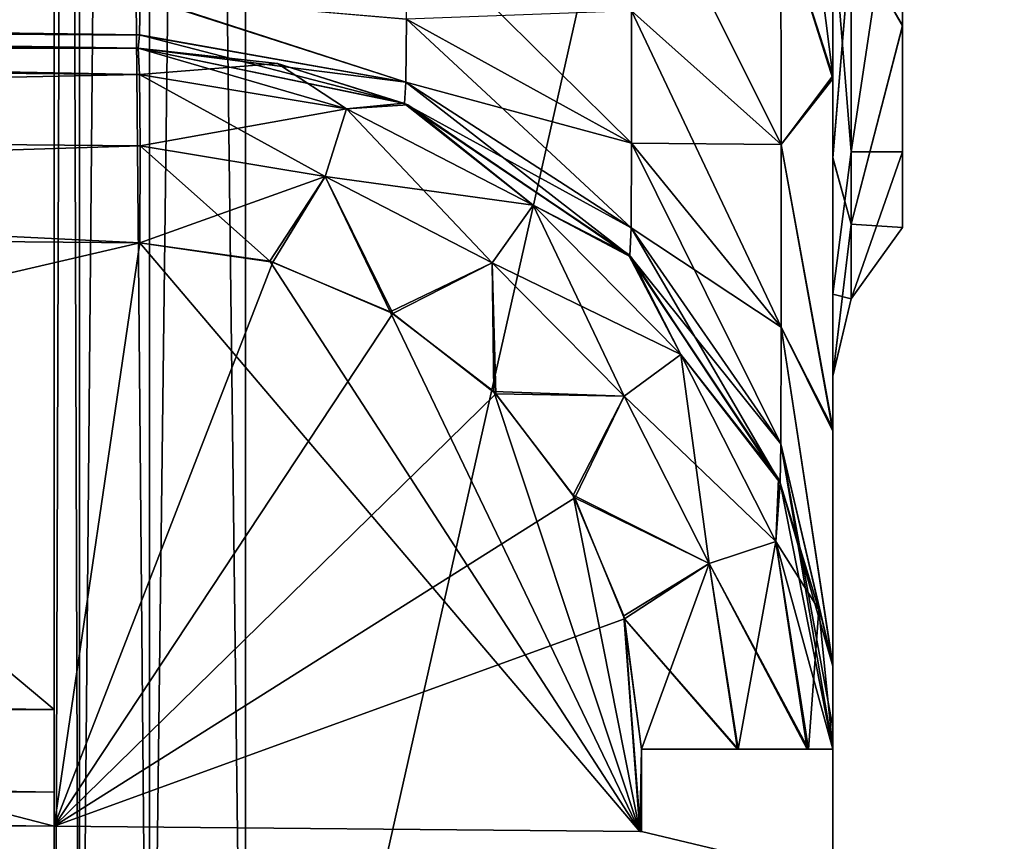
# Model space of a CAD drawing. Header units: millimetres. Extents: x -55 to 105, y -19 to 12.
# Tile 18 of 33: x 99.91 to 102.44, y -12.35 to -10.24. Entities that reach past the tile are written whole.
import ezdxf

# ---------------------------------------------------------------- set-up
doc = ezdxf.new("R2010")
doc.units = ezdxf.units.MM
doc.header["$LTSCALE"] = 26.699852
for name, color, linetype in [('131', 7, 'CONTINUOUS'), ('134', 7, 'CONTINUOUS'), ('137', 7, 'CONTINUOUS'), ('142', 7, 'CONTINUOUS'), ('143', 7, 'CONTINUOUS'), ('144', 7, 'CONTINUOUS'), ('150', 7, 'CONTINUOUS'), ('151', 7, 'CONTINUOUS'), ('155', 7, 'CONTINUOUS'), ('159', 7, 'CONTINUOUS'), ('160', 7, 'CONTINUOUS'), ('161', 7, 'CONTINUOUS'), ('169', 7, 'CONTINUOUS'), ('192', 7, 'CONTINUOUS'), ('193', 7, 'CONTINUOUS'), ('195', 7, 'CONTINUOUS'), ('196', 7, 'CONTINUOUS'), ('198', 7, 'CONTINUOUS'), ('199', 7, 'CONTINUOUS'), ('65', 7, 'CONTINUOUS'), ('68', 7, 'CONTINUOUS'), ('69', 7, 'CONTINUOUS'), ('70', 7, 'CONTINUOUS'), ('73', 7, 'CONTINUOUS'), ('77', 7, 'CONTINUOUS'), ('81', 7, 'CONTINUOUS'), ('84', 7, 'CONTINUOUS')]:
    doc.layers.add(name, color=color, linetype=linetype)

msp = doc.modelspace()

# ---------------------------------------------------------------- linework, layer by layer
at = {"layer": '131', "color": 250, "linetype": 'Continuous', "true_color": 0x2f3335}
for points in [[(100, -12.0142, 13), (81.0782, -11.8491, 12.8349), (81.0771, -12.0612, 12.747), (100, -12.0142, 13)], [(100, -12.2263, 12.9121), (100, -12.0142, 13), (81.0771, -12.0612, 12.747), (100, -12.2263, 12.9121)], [(81.0782, -12.149, 12.5349), (100, -12.2263, 12.9121), (81.0771, -12.0612, 12.747), (81.0782, -12.149, 12.5349)], [(81.0782, -12.149, 12.5349), (100, -12.3142, 12.7), (100, -12.2263, 12.9121), (81.0782, -12.149, 12.5349)]]:
    msp.add_3dface(points, dxfattribs=at)
at = {"layer": '134', "color": 250, "linetype": 'Continuous', "true_color": 0x2f3335}
for points in [[(63.9987, -11.7, -12.6858), (100, -12.2263, -12.9121), (63.9988, -11.9121, -12.598), (63.9987, -11.7, -12.6858)], [(100, -12.0142, -13), (100, -12.2263, -12.9121), (63.9987, -11.7, -12.6858), (100, -12.0142, -13)], [(100, -12.2263, -12.9121), (100, -12.3142, -12.7), (63.9988, -11.9121, -12.598), (100, -12.2263, -12.9121)], [(100, -12.3142, -12.7), (64, -12, -12.3858), (63.9988, -11.9121, -12.598), (100, -12.3142, -12.7)]]:
    msp.add_3dface(points, dxfattribs=at)
at = {"layer": '137', "color": 250, "linetype": 'Continuous', "true_color": 0x2f3335}
for points in [[(100.2193, -10.2812, 10.2635), (81.0925, -10.0154, 10.3345), (100.2215, -10.1808, 10.504), (100.2193, -10.2812, 10.2635)], [(100.2157, -10.316, 10.0018), (81.0925, -10.0154, 10.3345), (100.2193, -10.2812, 10.2635), (100.2157, -10.316, 10.0018)], [(100.2157, -10.316, 10.0018), (81.0957, -10.1491, 9.835), (81.0925, -10.0154, 10.3345), (100.2157, -10.316, 10.0018)]]:
    msp.add_3dface(points, dxfattribs=at)
at = {"layer": '142', "color": 250, "linetype": 'Continuous', "true_color": 0x2f3335}
for points in [[(100.2215, -10.1825, -10.5011), (71.1571, -10.0129, -10.059), (100.2192, -10.282, -10.2604), (100.2215, -10.1825, -10.5011)], [(71.1571, -10.0129, -10.059), (71.1576, -10.0358, -9.9774), (100.2192, -10.282, -10.2604), (71.1571, -10.0129, -10.059)], [(71.1576, -10.0358, -9.9774), (71.1594, -10.0624, -9.7483), (100.2192, -10.282, -10.2604), (71.1576, -10.0358, -9.9774)], [(71.1594, -10.0624, -9.7483), (100.2157, -10.316, -10.0018), (100.2192, -10.282, -10.2604), (71.1594, -10.0624, -9.7483)]]:
    msp.add_3dface(points, dxfattribs=at)
at = {"layer": '143', "color": 250, "linetype": 'Continuous', "true_color": 0x2f3335}
for points in [[(100.8997, -10.4575, -10.0018), (100.2157, -10.316, -10.0018), (100.8983, -10.4569, -5.7042), (100.8997, -10.4575, -10.0018)], [(100.2157, -10.316, 5.6955), (100.2157, -10.316, 10.0018), (100.8997, -10.4575, 10.0018), (100.2157, -10.316, 5.6955)], [(100.2157, -10.316, 5.6955), (100.8997, -10.4575, 10.0018), (100.5742, -10.3552, 5.7001), (100.2157, -10.316, 5.6955)], [(100.2157, -10.316, -10.0018), (100.2157, -10.316, -5.6955), (100.8983, -10.4569, -5.7042), (100.2157, -10.316, -10.0018)], [(100.5742, -10.3552, 5.7001), (100.8997, -10.4575, 10.0018), (100.9085, -10.4612, 5.7043), (100.5742, -10.3552, 5.7001)], [(101.4744, -10.8448, -5.7115), (100.8997, -10.4575, -10.0018), (100.8983, -10.4569, -5.7042), (101.4744, -10.8448, -5.7115)], [(101.4788, -10.8492, -10.0018), (100.8997, -10.4575, -10.0018), (101.4744, -10.8448, -5.7115), (101.4788, -10.8492, -10.0018)], [(100.8997, -10.4575, 10.0018), (101.4788, -10.8492, 10.0018), (100.9085, -10.4612, 5.7043), (100.8997, -10.4575, 10.0018)], [(100.9085, -10.4612, 5.7043), (101.4788, -10.8492, 10.0018), (101.4823, -10.8526, 5.7116), (100.9085, -10.4612, 5.7043)], [(101.8608, -11.4218, -5.7164), (101.4788, -10.8492, -10.0018), (101.4744, -10.8448, -5.7115), (101.8608, -11.4218, -5.7164)], [(101.865, -11.432, -10.0018), (101.4788, -10.8492, -10.0018), (101.8608, -11.4218, -5.7164), (101.865, -11.432, -10.0018)], [(101.4788, -10.8492, 10.0018), (101.865, -11.432, 10.0018), (101.4823, -10.8526, 5.7116), (101.4788, -10.8492, 10.0018)], [(101.4823, -10.8526, 5.7116), (101.865, -11.432, 10.0018), (101.8651, -11.4321, 5.7165), (101.4823, -10.8526, 5.7116)], [(101.9639, -11.7571, -5.7177), (101.865, -11.432, -10.0018), (101.8608, -11.4218, -5.7164), (101.9639, -11.7571, -5.7177)], [(102, -12.1159, -5.7182), (102, -12.1159, -10.0018), (101.865, -11.432, -10.0018), (102, -12.1159, -5.7182)], [(102, -12.1159, -5.7182), (101.865, -11.432, -10.0018), (101.9639, -11.7571, -5.7177), (102, -12.1159, -5.7182)], [(101.865, -11.432, 10.0018), (102, -12.1159, 10.0018), (101.8651, -11.4321, 5.7165), (101.865, -11.432, 10.0018)], [(102, -12.1159, 10.0018), (102, -12.1159, 5.7182), (101.8651, -11.4321, 5.7165), (102, -12.1159, 10.0018)]]:
    msp.add_3dface(points, dxfattribs=at)
at = {"layer": '144', "color": 250, "linetype": 'Continuous', "true_color": 0x2f3335}
for points in [[(102, -9.316, 12.8017), (102, -10.3863, 12.5891), (101.865, -9.316, 12.1178), (102, -9.316, 12.8017)], [(102, -10.3863, 12.5891), (101.8666, -9.9711, 12.0179), (101.865, -9.316, 12.1178), (102, -10.3863, 12.5891)], [(101.8674, -10.5632, 11.7184), (101.4817, -9.7907, 11.4627), (101.8666, -9.9711, 12.0179), (101.8674, -10.5632, 11.7184)], [(101.4832, -10.2198, 11.2458), (101.4817, -9.7907, 11.4627), (101.8674, -10.5632, 11.7184), (101.4832, -10.2198, 11.2458)], [(102, -10.3863, 12.5891), (101.8674, -10.5632, 11.7184), (101.8666, -9.9711, 12.0179), (102, -10.3863, 12.5891)], [(100.9054, -10.2414, 10.6742), (100.9054, -9.9884, 10.9273), (101.4832, -10.56, 10.9056), (100.9054, -10.2414, 10.6742)], [(101.4832, -10.56, 10.9056), (100.9054, -9.9884, 10.9273), (101.4832, -10.2198, 11.2458), (101.4832, -10.56, 10.9056)], [(100.2193, -10.2812, 10.2635), (100.2215, -10.1808, 10.504), (100.9035, -10.4031, 10.3551), (100.2193, -10.2812, 10.2635)], [(100.9035, -10.4031, 10.3551), (100.2215, -10.1808, 10.504), (100.9054, -10.2414, 10.6742), (100.9035, -10.4031, 10.3551)], [(101.8674, -11.0326, 11.249), (101.4832, -10.2198, 11.2458), (101.8674, -10.5632, 11.7184), (101.8674, -11.0326, 11.249)], [(101.4832, -10.56, 10.9056), (101.4832, -10.2198, 11.2458), (101.8674, -11.0326, 11.249), (101.4832, -10.56, 10.9056)], [(100.9035, -10.4031, 10.3551), (100.9054, -10.2414, 10.6742), (101.4817, -10.7769, 10.4765), (100.9035, -10.4031, 10.3551)], [(101.4817, -10.7769, 10.4765), (100.9054, -10.2414, 10.6742), (101.4832, -10.56, 10.9056), (101.4817, -10.7769, 10.4765)], [(100.2157, -10.316, 10.0018), (100.2193, -10.2812, 10.2635), (100.8997, -10.4575, 10.0018), (100.2157, -10.316, 10.0018)], [(100.8997, -10.4575, 10.0018), (100.2193, -10.2812, 10.2635), (100.9035, -10.4031, 10.3551), (100.8997, -10.4575, 10.0018)], [(102, -10.3863, 12.5891), (102, -11.2926, 11.9849), (101.8674, -10.5632, 11.7184), (102, -10.3863, 12.5891)], [(101.4788, -10.8492, 10.0018), (100.8997, -10.4575, 10.0018), (100.9035, -10.4031, 10.3551), (101.4788, -10.8492, 10.0018)], [(101.4788, -10.8492, 10.0018), (100.9035, -10.4031, 10.3551), (101.4817, -10.7769, 10.4765), (101.4788, -10.8492, 10.0018)], [(101.4817, -10.7769, 10.4765), (101.4832, -10.56, 10.9056), (101.8666, -11.332, 10.6569), (101.4817, -10.7769, 10.4765)], [(101.8666, -11.332, 10.6569), (101.4832, -10.56, 10.9056), (101.8674, -11.0326, 11.249), (101.8666, -11.332, 10.6569)], [(102, -11.2926, 11.9849), (101.8674, -11.0326, 11.249), (101.8674, -10.5632, 11.7184), (102, -11.2926, 11.9849)], [(101.865, -11.432, 10.0018), (101.4788, -10.8492, 10.0018), (101.4817, -10.7769, 10.4765), (101.865, -11.432, 10.0018)], [(101.865, -11.432, 10.0018), (101.4817, -10.7769, 10.4765), (101.8666, -11.332, 10.6569), (101.865, -11.432, 10.0018)], [(102, -11.8998, 11.0804), (101.8666, -11.332, 10.6569), (101.8674, -11.0326, 11.249), (102, -11.8998, 11.0804)], [(102, -11.2926, 11.9849), (102, -11.8998, 11.0804), (101.8674, -11.0326, 11.249), (102, -11.2926, 11.9849)], [(102, -12.1159, 10.0018), (101.865, -11.432, 10.0018), (101.8666, -11.332, 10.6569), (102, -12.1159, 10.0018)], [(102, -11.8998, 11.0804), (102, -12.0606, 10.5554), (101.8666, -11.332, 10.6569), (102, -11.8998, 11.0804)], [(102, -12.0606, 10.5554), (102, -12.1159, 10.0018), (101.8666, -11.332, 10.6569), (102, -12.0606, 10.5554)]]:
    msp.add_3dface(points, dxfattribs=at)
at = {"layer": '150', "color": 250, "linetype": 'Continuous', "true_color": 0x2f3335}
for points in [[(102, -10.3945, -12.5857), (102, -9.8696, -12.7465), (101.8666, -9.9711, -12.0179), (102, -10.3945, -12.5857)], [(101.8666, -9.9711, -12.0179), (101.4832, -10.2198, -11.2458), (101.8674, -10.5632, -11.7184), (101.8666, -9.9711, -12.0179)], [(102, -10.3945, -12.5857), (101.8666, -9.9711, -12.0179), (101.8674, -10.5632, -11.7184), (102, -10.3945, -12.5857)], [(100.2215, -10.1825, -10.5011), (100.2192, -10.282, -10.2604), (100.9035, -10.4031, -10.3551), (100.2215, -10.1825, -10.5011)], [(100.9054, -10.2414, -10.6742), (100.2215, -10.1825, -10.5011), (100.9035, -10.4031, -10.3551), (100.9054, -10.2414, -10.6742)], [(101.4832, -10.2198, -11.2458), (100.9054, -10.2414, -10.6742), (101.4832, -10.56, -10.9056), (101.4832, -10.2198, -11.2458)], [(101.4832, -10.2198, -11.2458), (101.4832, -10.56, -10.9056), (101.8674, -10.5632, -11.7184), (101.4832, -10.2198, -11.2458)], [(100.9054, -10.2414, -10.6742), (100.9035, -10.4031, -10.3551), (101.4832, -10.56, -10.9056), (100.9054, -10.2414, -10.6742)], [(100.2192, -10.282, -10.2604), (100.2157, -10.316, -10.0018), (100.9035, -10.4031, -10.3551), (100.2192, -10.282, -10.2604)], [(100.2157, -10.316, -10.0018), (100.8997, -10.4575, -10.0018), (100.9035, -10.4031, -10.3551), (100.2157, -10.316, -10.0018)], [(100.9035, -10.4031, -10.3551), (100.8997, -10.4575, -10.0018), (101.4817, -10.7769, -10.4765), (100.9035, -10.4031, -10.3551)], [(101.4832, -10.56, -10.9056), (100.9035, -10.4031, -10.3551), (101.4817, -10.7769, -10.4765), (101.4832, -10.56, -10.9056)], [(102, -11.299, -11.9785), (102, -10.3945, -12.5857), (101.8674, -10.5632, -11.7184), (102, -11.299, -11.9785)], [(100.8997, -10.4575, -10.0018), (101.4788, -10.8492, -10.0018), (101.4817, -10.7769, -10.4765), (100.8997, -10.4575, -10.0018)], [(101.4832, -10.56, -10.9056), (101.4817, -10.7769, -10.4765), (101.8674, -11.0326, -11.249), (101.4832, -10.56, -10.9056)], [(101.8674, -10.5632, -11.7184), (101.4832, -10.56, -10.9056), (101.8674, -11.0326, -11.249), (101.8674, -10.5632, -11.7184)], [(102, -11.299, -11.9785), (101.8674, -10.5632, -11.7184), (101.8674, -11.0326, -11.249), (102, -11.299, -11.9785)], [(101.4817, -10.7769, -10.4765), (101.4788, -10.8492, -10.0018), (101.8666, -11.332, -10.6569), (101.4817, -10.7769, -10.4765)], [(101.8674, -11.0326, -11.249), (101.4817, -10.7769, -10.4765), (101.8666, -11.332, -10.6569), (101.8674, -11.0326, -11.249)], [(101.4788, -10.8492, -10.0018), (101.865, -11.432, -10.0018), (101.8666, -11.332, -10.6569), (101.4788, -10.8492, -10.0018)], [(102, -11.9033, -11.0722), (101.8674, -11.0326, -11.249), (101.8666, -11.332, -10.6569), (102, -11.9033, -11.0722)], [(102, -11.9033, -11.0722), (102, -11.299, -11.9785), (101.8674, -11.0326, -11.249), (102, -11.9033, -11.0722)], [(101.865, -11.432, -10.0018), (102, -11.9033, -11.0722), (101.8666, -11.332, -10.6569), (101.865, -11.432, -10.0018)], [(102, -12.1159, -10.0018), (102, -11.9033, -11.0722), (101.865, -11.432, -10.0018), (102, -12.1159, -10.0018)]]:
    msp.add_3dface(points, dxfattribs=at)
at = {"layer": '151', "color": 250, "linetype": 'Continuous', "true_color": 0x2f3335}
for points in [[(100.0654, 6, 29.6686), (100, 6, 29.4214), (100.0654, -14, 29.6686), (100.0654, 6, 29.6686)], [(100, 6, 29.4214), (100, -14, 29.4214), (100.0654, -14, 29.6686), (100, 6, 29.4214)], [(100.245, -14, 29.8515), (100.0654, 6, 29.6686), (100.0654, -14, 29.6686), (100.245, -14, 29.8515)], [(100.245, 6, 29.8515), (100.0654, 6, 29.6686), (100.245, -14, 29.8515), (100.245, 6, 29.8515)], [(100.4913, -14, 29.9213), (100.245, 6, 29.8515), (100.245, -14, 29.8515), (100.4913, -14, 29.9213)], [(100.4913, -14, 29.9213), (100.4913, 6, 29.9213), (100.245, 6, 29.8515), (100.4913, -14, 29.9213)]]:
    msp.add_3dface(points, dxfattribs=at)
at = {"layer": '155', "color": 250, "linetype": 'Continuous', "true_color": 0x2f3335}
for points in [[(100.0654, -14, -29.6686), (100, -14, -29.4214), (100.0654, 6, -29.6686), (100.0654, -14, -29.6686)], [(100, -14, -29.4214), (100, 6, -29.4214), (100.0654, 6, -29.6686), (100, -14, -29.4214)], [(100.245, 6, -29.8515), (100.0654, -14, -29.6686), (100.0654, 6, -29.6686), (100.245, 6, -29.8515)], [(100.245, -14, -29.8515), (100.0654, -14, -29.6686), (100.245, 6, -29.8515), (100.245, -14, -29.8515)], [(100.4913, 6, -29.9213), (100.4913, -14, -29.9213), (100.245, -14, -29.8515), (100.4913, 6, -29.9213)], [(100.4913, 6, -29.9213), (100.245, -14, -29.8515), (100.245, 6, -29.8515), (100.4913, 6, -29.9213)]]:
    msp.add_3dface(points, dxfattribs=at)
at = {"layer": '159', "color": 250, "linetype": 'Continuous', "true_color": 0x2f3335}
for points in [[(100, -12.3142, 5.192), (101.5044, -12.3273, 5.2183), (101.5044, -12.3273, -5.2183), (100, -12.3142, 5.192)], [(100, -12.3142, -5.192), (100, -12.3142, 5.192), (101.5044, -12.3273, -5.2183), (100, -12.3142, -5.192)]]:
    msp.add_3dface(points, dxfattribs=at)
at = {"layer": '160', "color": 250, "linetype": 'Continuous', "true_color": 0x2f3335}
for points in [[(101.5044, -12.3273, -5.2183), (101.5044, -12.3273, 5.2183), (101.5065, -12.3273, 5.2183), (101.5044, -12.3273, -5.2183)], [(101.5044, -12.3273, -5.2183), (101.5065, -12.3273, 5.2183), (101.5065, -12.3273, -5.2183), (101.5044, -12.3273, -5.2183)], [(101.5065, -12.3273, 5.2183), (101.5087, -12.3274, 5.2183), (101.5065, -12.3273, -5.2183), (101.5065, -12.3273, 5.2183)], [(101.5065, -12.3273, -5.2183), (101.5087, -12.3274, 5.2183), (101.5087, -12.3274, -5.2183), (101.5065, -12.3273, -5.2183)], [(101.5087, -12.3274, 5.2183), (101.7204, -12.3785, 5.2695), (101.5087, -12.3274, -5.2183), (101.5087, -12.3274, 5.2183)], [(101.5087, -12.3274, -5.2183), (101.7204, -12.3785, 5.2695), (101.7204, -12.3785, -5.2695), (101.5087, -12.3274, -5.2183)]]:
    msp.add_3dface(points, dxfattribs=at)
at = {"layer": '161', "color": 250, "linetype": 'Continuous', "true_color": 0x2f3335}
for points in [[(102.1786, -9.1091, 19.2997), (102.1786, -10.2591, 20.7251), (102.0468, -10.0299, 20.0329), (102.1786, -9.1091, 19.2997)], [(102, -10.5983, 20.5473), (102, -9.3546, 19.0057), (102.0468, -10.0299, 20.0329), (102, -10.5983, 20.5473)], [(102, -9.9997, 26.1568), (102.0468, -10.5821, 24.8008), (102.0468, -9.6805, 26.2004), (102, -9.9997, 26.1568)], [(102.0468, -10.5821, 24.8008), (102.1786, -9.7055, 25.9114), (102.0468, -9.6805, 26.2004), (102.0468, -10.5821, 24.8008)], [(102.1786, -10.5819, 24.3032), (102.1786, -9.7055, 25.9114), (102.0468, -10.5821, 24.8008), (102.1786, -10.5819, 24.3032)], [(102, -9.9997, 26.1568), (102, -10.9475, 24.4173), (102.0468, -10.5821, 24.8008), (102, -9.9997, 26.1568)], [(102, -10.5983, 20.5473), (102.0468, -10.0299, 20.0329), (102.0468, -10.7676, 21.5254), (102, -10.5983, 20.5473)], [(102.0468, -10.0299, 20.0329), (102.1786, -10.2591, 20.7251), (102.0468, -10.7676, 21.5254), (102.0468, -10.0299, 20.0329)], [(102.1786, -10.2591, 20.7251), (102.1786, -10.7762, 22.4821), (102.0468, -10.7676, 21.5254), (102.1786, -10.2591, 20.7251)], [(102, -10.9475, 24.4173), (102.0468, -10.9591, 23.1792), (102.0468, -10.5821, 24.8008), (102, -10.9475, 24.4173)], [(102.0468, -10.9591, 23.1792), (102.1786, -10.5819, 24.3032), (102.0468, -10.5821, 24.8008), (102.0468, -10.9591, 23.1792)], [(102.1786, -10.7762, 22.4821), (102.1786, -10.5819, 24.3032), (102.0468, -10.9591, 23.1792), (102.1786, -10.7762, 22.4821)], [(102, -11.1577, 22.4477), (102, -10.5983, 20.5473), (102.0468, -10.7676, 21.5254), (102, -11.1577, 22.4477)], [(102, -11.1577, 22.4477), (102.0468, -10.7676, 21.5254), (102.0468, -10.9591, 23.1792), (102, -11.1577, 22.4477)], [(102.0468, -10.7676, 21.5254), (102.1786, -10.7762, 22.4821), (102.0468, -10.9591, 23.1792), (102.0468, -10.7676, 21.5254)], [(102, -10.9475, 24.4173), (102, -11.1577, 22.4477), (102.0468, -10.9591, 23.1792), (102, -10.9475, 24.4173)]]:
    msp.add_3dface(points, dxfattribs=at)
at = {"layer": '169', "color": 250, "linetype": 'Continuous', "true_color": 0x2f3335}
for points in [[(102.1786, -9.1058, -19.297), (102.0468, -10.0299, -20.0329), (102.1786, -10.2576, -20.7223), (102.1786, -9.1058, -19.297)], [(102, -9.351, -19.0027), (102, -10.5967, -20.5443), (102.0468, -10.0299, -20.0329), (102, -9.351, -19.0027)], [(102.0468, -10.5821, -24.8008), (102, -9.9996, -26.1568), (102.0468, -9.6805, -26.2004), (102.0468, -10.5821, -24.8008)], [(102.0468, -10.5821, -24.8008), (102.0468, -9.6805, -26.2004), (102.1786, -9.7055, -25.9115), (102.0468, -10.5821, -24.8008)], [(102.1786, -10.5821, -24.3023), (102.0468, -10.5821, -24.8008), (102.1786, -9.7055, -25.9115), (102.1786, -10.5821, -24.3023)], [(102, -10.9478, -24.4163), (102, -9.9996, -26.1568), (102.0468, -10.5821, -24.8008), (102, -10.9478, -24.4163)], [(102.0468, -10.0299, -20.0329), (102, -10.5967, -20.5443), (102.0468, -10.7676, -21.5254), (102.0468, -10.0299, -20.0329)], [(102.0468, -10.0299, -20.0329), (102.0468, -10.7676, -21.5254), (102.1786, -10.2576, -20.7223), (102.0468, -10.0299, -20.0329)], [(102.1786, -10.2576, -20.7223), (102.0468, -10.7676, -21.5254), (102.1786, -10.776, -22.48), (102.1786, -10.2576, -20.7223)], [(102.0468, -10.9591, -23.1792), (102, -10.9478, -24.4163), (102.0468, -10.5821, -24.8008), (102.0468, -10.9591, -23.1792)], [(102.0468, -10.9591, -23.1792), (102.0468, -10.5821, -24.8008), (102.1786, -10.5821, -24.3023), (102.0468, -10.9591, -23.1792)], [(102.1786, -10.776, -22.48), (102.0468, -10.9591, -23.1792), (102.1786, -10.5821, -24.3023), (102.1786, -10.776, -22.48)], [(102, -10.5967, -20.5443), (102, -11.1575, -22.4454), (102.0468, -10.7676, -21.5254), (102, -10.5967, -20.5443)], [(102.0468, -10.7676, -21.5254), (102, -11.1575, -22.4454), (102.0468, -10.9591, -23.1792), (102.0468, -10.7676, -21.5254)], [(102.0468, -10.7676, -21.5254), (102.0468, -10.9591, -23.1792), (102.1786, -10.776, -22.48), (102.0468, -10.7676, -21.5254)], [(102, -11.1575, -22.4454), (102, -10.9478, -24.4163), (102.0468, -10.9591, -23.1792), (102, -11.1575, -22.4454)]]:
    msp.add_3dface(points, dxfattribs=at)
at = {"layer": '192', "color": 250, "linetype": 'Continuous', "true_color": 0x2f3335}
for points in [[(93.9995, -12.2618, -5.0873), (100, -12.3142, -5.192), (94.0126, -10.7619, -5.0873), (93.9995, -12.2618, -5.0873)], [(94.0126, -10.7619, -5.0873), (100, -12.3142, -5.192), (100.2201, -10.816, -5.1956), (94.0126, -10.7619, -5.0873)], [(100, -12.3142, -5.192), (101.5044, -12.3273, -5.2183), (100.2201, -10.816, -5.1956), (100, -12.3142, -5.192)], [(100.2201, -10.816, -5.1956), (101.5044, -12.3273, -5.2183), (100.5542, -10.8627, -5.2015), (100.2201, -10.816, -5.1956)], [(100.5542, -10.8627, -5.2015), (101.5044, -12.3273, -5.2183), (100.8635, -10.9929, -5.2069), (100.5542, -10.8627, -5.2015)], [(100.8635, -10.9929, -5.2069), (101.5044, -12.3273, -5.2183), (101.1291, -11.1979, -5.2115), (100.8635, -10.9929, -5.2069)], [(101.1291, -11.1979, -5.2115), (101.5044, -12.3273, -5.2183), (101.3335, -11.4641, -5.2152), (101.1291, -11.1979, -5.2115)], [(101.3335, -11.4641, -5.2152), (101.5044, -12.3273, -5.2183), (101.4629, -11.7737, -5.2175), (101.3335, -11.4641, -5.2152)], [(101.5044, -12.3273, -5.2183), (101.5065, -12.3273, -5.2183), (101.4629, -11.7737, -5.2175), (101.5044, -12.3273, -5.2183)], [(101.4629, -11.7737, -5.2175), (101.5065, -12.3273, -5.2183), (101.5087, -12.116, -5.2183), (101.4629, -11.7737, -5.2175)], [(101.5065, -12.3273, -5.2183), (101.5087, -12.3274, -5.2183), (101.5087, -12.116, -5.2183), (101.5065, -12.3273, -5.2183)]]:
    msp.add_3dface(points, dxfattribs=at)
at = {"layer": '193', "color": 250, "linetype": 'Continuous', "true_color": 0x2f3335}
for points in [[(100.2201, -10.816, 5.1956), (93.9995, -12.2618, 5.0873), (94.0126, -10.7619, 5.0873), (100.2201, -10.816, 5.1956)], [(100, -12.3142, 5.192), (93.9995, -12.2618, 5.0873), (100.2201, -10.816, 5.1956), (100, -12.3142, 5.192)], [(100.5619, -10.8649, 5.2016), (100, -12.3142, 5.192), (100.2201, -10.816, 5.1956), (100.5619, -10.8649, 5.2016)], [(100.8704, -10.997, 5.207), (100, -12.3142, 5.192), (100.5619, -10.8649, 5.2016), (100.8704, -10.997, 5.207)], [(101.1348, -11.2036, 5.2116), (100, -12.3142, 5.192), (100.8704, -10.997, 5.207), (101.1348, -11.2036, 5.2116)], [(101.3375, -11.471, 5.2152), (100, -12.3142, 5.192), (101.1348, -11.2036, 5.2116), (101.3375, -11.471, 5.2152)], [(101.4649, -11.7814, 5.2175), (100, -12.3142, 5.192), (101.3375, -11.471, 5.2152), (101.4649, -11.7814, 5.2175)], [(101.5044, -12.3273, 5.2183), (100, -12.3142, 5.192), (101.4649, -11.7814, 5.2175), (101.5044, -12.3273, 5.2183)], [(101.5087, -12.116, 5.2183), (101.5044, -12.3273, 5.2183), (101.4649, -11.7814, 5.2175), (101.5087, -12.116, 5.2183)], [(101.5065, -12.3273, 5.2183), (101.5044, -12.3273, 5.2183), (101.5087, -12.116, 5.2183), (101.5065, -12.3273, 5.2183)], [(101.5087, -12.3274, 5.2183), (101.5065, -12.3273, 5.2183), (101.5087, -12.116, 5.2183), (101.5087, -12.3274, 5.2183)]]:
    msp.add_3dface(points, dxfattribs=at)
at = {"layer": '195', "color": 250, "linetype": 'Continuous', "true_color": 0x2f3335}
for points in [[(100.8983, -10.4569, -5.7042), (100.2157, -10.316, -5.6955), (100.7513, -10.4715, -5.4549), (100.8983, -10.4569, -5.7042)], [(100.7513, -10.4715, -5.4549), (100.2157, -10.316, -5.6955), (100.2195, -10.383, -5.4456), (100.7513, -10.4715, -5.4549)], [(100.6967, -10.6454, -5.2708), (100.2195, -10.383, -5.4456), (100.2211, -10.5663, -5.2625), (100.6967, -10.6454, -5.2708)], [(100.7513, -10.4715, -5.4549), (100.2195, -10.383, -5.4456), (100.6967, -10.6454, -5.2708), (100.7513, -10.4715, -5.4549)], [(101.2302, -10.7192, -5.4633), (100.8983, -10.4569, -5.7042), (100.7513, -10.4715, -5.4549), (101.2302, -10.7192, -5.4633)], [(101.4744, -10.8448, -5.7115), (100.8983, -10.4569, -5.7042), (101.2302, -10.7192, -5.4633), (101.4744, -10.8448, -5.7115)], [(101.125, -10.8669, -5.2783), (100.7513, -10.4715, -5.4549), (100.6967, -10.6454, -5.2708), (101.125, -10.8669, -5.2783)], [(101.2302, -10.7192, -5.4633), (100.7513, -10.4715, -5.4549), (101.125, -10.8669, -5.2783), (101.2302, -10.7192, -5.4633)], [(100.2201, -10.816, -5.1956), (100.5542, -10.8627, -5.2015), (100.2211, -10.5663, -5.2625), (100.2201, -10.816, -5.1956)], [(100.5542, -10.8627, -5.2015), (100.6967, -10.6454, -5.2708), (100.2211, -10.5663, -5.2625), (100.5542, -10.8627, -5.2015)], [(100.5542, -10.8627, -5.2015), (100.8635, -10.9929, -5.2069), (100.6967, -10.6454, -5.2708), (100.5542, -10.8627, -5.2015)], [(100.8635, -10.9929, -5.2069), (101.125, -10.8669, -5.2783), (100.6967, -10.6454, -5.2708), (100.8635, -10.9929, -5.2069)], [(101.4645, -11.2094, -5.2843), (101.2302, -10.7192, -5.4633), (101.125, -10.8669, -5.2783), (101.4645, -11.2094, -5.2843)], [(101.6098, -11.1021, -5.47), (101.2302, -10.7192, -5.4633), (101.4645, -11.2094, -5.2843), (101.6098, -11.1021, -5.47)], [(101.6098, -11.1021, -5.47), (101.4744, -10.8448, -5.7115), (101.2302, -10.7192, -5.4633), (101.6098, -11.1021, -5.47)], [(101.8608, -11.4218, -5.7164), (101.4744, -10.8448, -5.7115), (101.6098, -11.1021, -5.47), (101.8608, -11.4218, -5.7164)], [(100.8635, -10.9929, -5.2069), (101.1291, -11.1979, -5.2115), (101.125, -10.8669, -5.2783), (100.8635, -10.9929, -5.2069)], [(101.1291, -11.1979, -5.2115), (101.4645, -11.2094, -5.2843), (101.125, -10.8669, -5.2783), (101.1291, -11.1979, -5.2115)], [(101.6823, -11.6396, -5.2881), (101.6098, -11.1021, -5.47), (101.4645, -11.2094, -5.2843), (101.6823, -11.6396, -5.2881)], [(101.8534, -11.5832, -5.4743), (101.6098, -11.1021, -5.47), (101.6823, -11.6396, -5.2881), (101.8534, -11.5832, -5.4743)], [(101.8534, -11.5832, -5.4743), (101.8608, -11.4218, -5.7164), (101.6098, -11.1021, -5.47), (101.8534, -11.5832, -5.4743)], [(101.1291, -11.1979, -5.2115), (101.3335, -11.4641, -5.2152), (101.4645, -11.2094, -5.2843), (101.1291, -11.1979, -5.2115)], [(101.3335, -11.4641, -5.2152), (101.6823, -11.6396, -5.2881), (101.4645, -11.2094, -5.2843), (101.3335, -11.4641, -5.2152)], [(101.9639, -11.7571, -5.7177), (101.8608, -11.4218, -5.7164), (101.8534, -11.5832, -5.4743), (101.9639, -11.7571, -5.7177)], [(101.3335, -11.4641, -5.2152), (101.4629, -11.7737, -5.2175), (101.6823, -11.6396, -5.2881), (101.3335, -11.4641, -5.2152)], [(101.7573, -12.116, -5.2895), (101.8534, -11.5832, -5.4743), (101.6823, -11.6396, -5.2881), (101.7573, -12.116, -5.2895)], [(101.9345, -12.1159, -5.4708), (101.8534, -11.5832, -5.4743), (101.7573, -12.116, -5.2895), (101.9345, -12.1159, -5.4708)], [(101.9373, -12.1159, -5.4758), (101.8534, -11.5832, -5.4743), (101.9345, -12.1159, -5.4708), (101.9373, -12.1159, -5.4758)], [(101.9373, -12.1159, -5.4758), (101.9639, -11.7571, -5.7177), (101.8534, -11.5832, -5.4743), (101.9373, -12.1159, -5.4758)], [(101.4629, -11.7737, -5.2175), (101.5087, -12.116, -5.2183), (101.6823, -11.6396, -5.2881), (101.4629, -11.7737, -5.2175)], [(101.6823, -11.6396, -5.2881), (101.5087, -12.116, -5.2183), (101.755, -12.116, -5.2882), (101.6823, -11.6396, -5.2881)], [(101.7573, -12.116, -5.2895), (101.6823, -11.6396, -5.2881), (101.755, -12.116, -5.2882), (101.7573, -12.116, -5.2895)], [(102, -12.1159, -5.7182), (101.9639, -11.7571, -5.7177), (101.9373, -12.1159, -5.4758), (102, -12.1159, -5.7182)]]:
    msp.add_3dface(points, dxfattribs=at)
at = {"layer": '196', "color": 250, "linetype": 'Continuous', "true_color": 0x2f3335}
for points in [[(100.2157, -10.316, -5.6955), (94.0082, -10.2618, -5.5872), (94.012, -10.3287, -5.3375), (100.2157, -10.316, -5.6955)], [(100.2195, -10.383, -5.4456), (100.2157, -10.316, -5.6955), (94.012, -10.3287, -5.3375), (100.2195, -10.383, -5.4456)], [(94.0136, -10.5119, -5.1542), (100.2195, -10.383, -5.4456), (94.012, -10.3287, -5.3375), (94.0136, -10.5119, -5.1542)], [(100.2211, -10.5663, -5.2625), (100.2195, -10.383, -5.4456), (94.0136, -10.5119, -5.1542), (100.2211, -10.5663, -5.2625)], [(94.0126, -10.7619, -5.0873), (100.2211, -10.5663, -5.2625), (94.0136, -10.5119, -5.1542), (94.0126, -10.7619, -5.0873)], [(94.0126, -10.7619, -5.0873), (100.2201, -10.816, -5.1956), (100.2211, -10.5663, -5.2625), (94.0126, -10.7619, -5.0873)]]:
    msp.add_3dface(points, dxfattribs=at)
at = {"layer": '198', "color": 250, "linetype": 'Continuous', "true_color": 0x2f3335}
for points in [[(94.0082, -10.2618, 5.5872), (100.2157, -10.316, 5.6955), (100.2195, -10.383, 5.4456), (94.0082, -10.2618, 5.5872)], [(94.012, -10.3287, 5.3375), (94.0082, -10.2618, 5.5872), (100.2195, -10.383, 5.4456), (94.012, -10.3287, 5.3375)], [(94.0136, -10.5119, 5.1542), (94.012, -10.3287, 5.3375), (100.2195, -10.383, 5.4456), (94.0136, -10.5119, 5.1542)], [(100.2211, -10.5663, 5.2625), (94.0136, -10.5119, 5.1542), (100.2195, -10.383, 5.4456), (100.2211, -10.5663, 5.2625)], [(100.2201, -10.816, 5.1956), (94.0126, -10.7619, 5.0873), (94.0136, -10.5119, 5.1542), (100.2201, -10.816, 5.1956)], [(100.2201, -10.816, 5.1956), (94.0136, -10.5119, 5.1542), (100.2211, -10.5663, 5.2625), (100.2201, -10.816, 5.1956)]]:
    msp.add_3dface(points, dxfattribs=at)
at = {"layer": '199', "color": 250, "linetype": 'Continuous', "true_color": 0x2f3335}
for points in [[(100.2157, -10.316, 5.6955), (100.5742, -10.3552, 5.7001), (100.2195, -10.383, 5.4456), (100.2157, -10.316, 5.6955)], [(100.2195, -10.383, 5.4456), (100.5742, -10.3552, 5.7001), (100.7513, -10.4715, 5.4549), (100.2195, -10.383, 5.4456)], [(100.5742, -10.3552, 5.7001), (100.9085, -10.4612, 5.7043), (100.7513, -10.4715, 5.4549), (100.5742, -10.3552, 5.7001)], [(100.2211, -10.5663, 5.2625), (100.2195, -10.383, 5.4456), (100.7513, -10.4715, 5.4549), (100.2211, -10.5663, 5.2625)], [(100.7513, -10.4715, 5.4549), (100.9085, -10.4612, 5.7043), (101.2302, -10.7192, 5.4633), (100.7513, -10.4715, 5.4549)], [(100.9085, -10.4612, 5.7043), (101.4823, -10.8526, 5.7116), (101.2302, -10.7192, 5.4633), (100.9085, -10.4612, 5.7043)], [(100.2211, -10.5663, 5.2625), (100.7513, -10.4715, 5.4549), (100.6967, -10.6454, 5.2708), (100.2211, -10.5663, 5.2625)], [(100.7513, -10.4715, 5.4549), (101.2302, -10.7192, 5.4633), (100.6967, -10.6454, 5.2708), (100.7513, -10.4715, 5.4549)], [(100.2201, -10.816, 5.1956), (100.2211, -10.5663, 5.2625), (100.6967, -10.6454, 5.2708), (100.2201, -10.816, 5.1956)], [(100.5619, -10.8649, 5.2016), (100.2201, -10.816, 5.1956), (100.6967, -10.6454, 5.2708), (100.5619, -10.8649, 5.2016)], [(100.8704, -10.997, 5.207), (100.5619, -10.8649, 5.2016), (100.6967, -10.6454, 5.2708), (100.8704, -10.997, 5.207)], [(100.6967, -10.6454, 5.2708), (101.2302, -10.7192, 5.4633), (101.125, -10.8669, 5.2783), (100.6967, -10.6454, 5.2708)], [(100.8704, -10.997, 5.207), (100.6967, -10.6454, 5.2708), (101.125, -10.8669, 5.2783), (100.8704, -10.997, 5.207)], [(101.2302, -10.7192, 5.4633), (101.6098, -11.1021, 5.47), (101.125, -10.8669, 5.2783), (101.2302, -10.7192, 5.4633)], [(101.2302, -10.7192, 5.4633), (101.4823, -10.8526, 5.7116), (101.6098, -11.1021, 5.47), (101.2302, -10.7192, 5.4633)], [(101.1348, -11.2036, 5.2116), (100.8704, -10.997, 5.207), (101.125, -10.8669, 5.2783), (101.1348, -11.2036, 5.2116)], [(101.125, -10.8669, 5.2783), (101.6098, -11.1021, 5.47), (101.4645, -11.2094, 5.2843), (101.125, -10.8669, 5.2783)], [(101.1348, -11.2036, 5.2116), (101.125, -10.8669, 5.2783), (101.4645, -11.2094, 5.2843), (101.1348, -11.2036, 5.2116)], [(101.4823, -10.8526, 5.7116), (101.8651, -11.4321, 5.7165), (101.6098, -11.1021, 5.47), (101.4823, -10.8526, 5.7116)], [(101.6098, -11.1021, 5.47), (101.8534, -11.5832, 5.4743), (101.4645, -11.2094, 5.2843), (101.6098, -11.1021, 5.47)], [(101.6098, -11.1021, 5.47), (101.8651, -11.4321, 5.7165), (101.8534, -11.5832, 5.4743), (101.6098, -11.1021, 5.47)], [(101.3375, -11.471, 5.2152), (101.1348, -11.2036, 5.2116), (101.4645, -11.2094, 5.2843), (101.3375, -11.471, 5.2152)], [(101.3375, -11.471, 5.2152), (101.4645, -11.2094, 5.2843), (101.6823, -11.6396, 5.2881), (101.3375, -11.471, 5.2152)], [(101.4645, -11.2094, 5.2843), (101.8534, -11.5832, 5.4743), (101.6823, -11.6396, 5.2881), (101.4645, -11.2094, 5.2843)], [(101.8651, -11.4321, 5.7165), (102, -12.1159, 5.7182), (101.8534, -11.5832, 5.4743), (101.8651, -11.4321, 5.7165)], [(101.4649, -11.7814, 5.2175), (101.3375, -11.471, 5.2152), (101.6823, -11.6396, 5.2881), (101.4649, -11.7814, 5.2175)], [(101.8534, -11.5832, 5.4743), (101.9373, -12.1159, 5.4758), (101.6823, -11.6396, 5.2881), (101.8534, -11.5832, 5.4743)], [(101.8534, -11.5832, 5.4743), (102, -12.1159, 5.7182), (101.9373, -12.1159, 5.4758), (101.8534, -11.5832, 5.4743)], [(101.4649, -11.7814, 5.2175), (101.6823, -11.6396, 5.2881), (101.7573, -12.116, 5.2895), (101.4649, -11.7814, 5.2175)], [(101.7573, -12.116, 5.2895), (101.6823, -11.6396, 5.2881), (101.9345, -12.1159, 5.4708), (101.7573, -12.116, 5.2895)], [(101.6823, -11.6396, 5.2881), (101.9373, -12.1159, 5.4758), (101.9345, -12.1159, 5.4708), (101.6823, -11.6396, 5.2881)], [(101.5087, -12.116, 5.2183), (101.4649, -11.7814, 5.2175), (101.755, -12.116, 5.2882), (101.5087, -12.116, 5.2183)], [(101.4649, -11.7814, 5.2175), (101.7573, -12.116, 5.2895), (101.755, -12.116, 5.2882), (101.4649, -11.7814, 5.2175)]]:
    msp.add_3dface(points, dxfattribs=at)
at = {"layer": '65', "color": 250, "linetype": 'Continuous', "true_color": 0x2f3335}
for points in [[(64, -12, -0.8), (100, -12.3142, -12.7), (72.9952, -12.0785, -0.8), (64, -12, -0.8)], [(64, -12, -12.3858), (100, -12.3142, -12.7), (64, -12, -0.8), (64, -12, -12.3858)], [(72.9952, -12.0785, -0.8), (100, -12.3142, -12.7), (72.9987, -12.0785, -0.8), (72.9952, -12.0785, -0.8)], [(72.9987, -12.0785, -0.8), (100, -12.3142, -12.7), (73.0022, -12.0786, -0.8), (72.9987, -12.0785, -0.8)], [(73.0022, -12.0786, -0.8), (100, -12.3142, -12.7), (81.0782, -12.149, -0.7295), (73.0022, -12.0786, -0.8)], [(81.0782, -12.149, 12.5349), (100, -12.3142, 5.192), (100, -12.3142, 12.7), (81.0782, -12.149, 12.5349)], [(93.9995, -12.2618, 5.0873), (100, -12.3142, 5.192), (81.0782, -12.149, 12.5349), (93.9995, -12.2618, 5.0873)], [(100, -12.3142, -12.7), (90.4594, -12.2309, -3.5662), (81.0782, -12.149, -0.7295), (100, -12.3142, -12.7)], [(92.0799, -12.245, -4.6749), (90.4594, -12.2309, -3.5662), (100, -12.3142, -12.7), (92.0799, -12.245, -4.6749)], [(93.9995, -12.2618, -5.0873), (92.0799, -12.245, -4.6749), (100, -12.3142, -12.7), (93.9995, -12.2618, -5.0873)], [(100, -12.3142, -5.192), (93.9995, -12.2618, -5.0873), (100, -12.3142, -12.7), (100, -12.3142, -5.192)]]:
    msp.add_3dface(points, dxfattribs=at)
at = {"layer": '68', "color": 250, "linetype": 'Continuous', "true_color": 0x2f3335}
for points in [[(100, 10.4214, -25), (100, -0.7391, -19.1677), (100, -12.0142, -13), (100, 10.4214, -25)], [(100, 4.0142, -13), (100, 10.4214, -25), (100, -12.0142, -13), (100, 4.0142, -13)], [(100, -4, 26.9125), (100, -17.1264, 28.1264), (100, 10.0849, 26.6918), (100, -4, 26.9125)], [(100, 10.0849, 26.6918), (100, -17.1264, 28.1264), (100, 9.1264, 28.1264), (100, 10.0849, 26.6918)], [(100, -18.0849, -26.6918), (100, -4, -26.9125), (100, 9.1264, -28.1264), (100, -18.0849, -26.6918)], [(100, 7.6918, -29.0849), (100, -17.1264, -28.1264), (100, 9.1264, -28.1264), (100, 7.6918, -29.0849)], [(100, -17.1264, -28.1264), (100, -18.0849, -26.6918), (100, 9.1264, -28.1264), (100, -17.1264, -28.1264)], [(100, -17.1264, 28.1264), (100, -15.6918, 29.0849), (100, 9.1264, 28.1264), (100, -17.1264, 28.1264)], [(100, 9.1264, 28.1264), (100, -15.6918, 29.0849), (100, 7.6918, 29.0849), (100, 9.1264, 28.1264)], [(100, 6, -29.4214), (100, -15.6918, -29.0849), (100, 7.6918, -29.0849), (100, 6, -29.4214)], [(100, -15.6918, -29.0849), (100, -17.1264, -28.1264), (100, 7.6918, -29.0849), (100, -15.6918, -29.0849)], [(100, -14, 29.4214), (100, 6, 29.4214), (100, 7.6918, 29.0849), (100, -14, 29.4214)], [(100, -15.6918, 29.0849), (100, -14, 29.4214), (100, 7.6918, 29.0849), (100, -15.6918, 29.0849)], [(100, -14, -29.4214), (100, -15.6918, -29.0849), (100, 6, -29.4214), (100, -14, -29.4214)], [(100, -18.4214, 25), (100, -7.2609, 19.1677), (100, 4.0142, 13), (100, -18.4214, 25)], [(100, -12.0142, 13), (100, -18.4214, 25), (100, 4.0142, 13), (100, -12.0142, 13)], [(100, -0.7391, -19.1677), (100, -2.2572, -19.0078), (100, -12.0142, -13), (100, -0.7391, -19.1677)], [(100, -12.0142, -13), (100, -2.2572, -19.0078), (100, -12.2263, -12.9121), (100, -12.0142, -13)], [(100, -2.2572, -19.0078), (100, -5.7428, -19.0078), (100, -12.2263, -12.9121), (100, -2.2572, -19.0078)], [(100, -4, 26.9125), (100, -6.4572, 26.8001), (100, -17.1264, 28.1264), (100, -4, 26.9125)], [(100, -6.4572, -26.8001), (100, -4, -26.9125), (100, -18.0849, -26.6918), (100, -6.4572, -26.8001)], [(100, -5.7428, -19.0078), (100, -7.2609, -19.1677), (100, -12.2263, -12.9121), (100, -5.7428, -19.0078)], [(100, -17.1264, 28.1264), (100, -6.4572, 26.8001), (100, -18.0849, 26.6918), (100, -17.1264, 28.1264)], [(100, -6.4572, 26.8001), (100, -7.921, 26.3668), (100, -18.0849, 26.6918), (100, -6.4572, 26.8001)], [(100, -7.921, -26.3668), (100, -6.4572, -26.8001), (100, -18.0849, -26.6918), (100, -7.921, -26.3668)], [(100, -8.6024, 19.8964), (100, -7.2609, 19.1677), (100, -18.4214, 25), (100, -8.6024, 19.8964)], [(100, -7.2609, -19.1677), (100, -8.6024, -19.8964), (100, -12.2263, -12.9121), (100, -7.2609, -19.1677)], [(100, -18.4214, -25), (100, -7.921, -26.3668), (100, -18.0849, -26.6918), (100, -18.4214, -25)], [(100, -9.1076, -25.4063), (100, -7.921, -26.3668), (100, -18.4214, -25), (100, -9.1076, -25.4063)], [(100, -7.921, 26.3668), (100, -9.1076, 25.4063), (100, -18.0849, 26.6918), (100, -7.921, 26.3668)], [(100, -9.5628, 21.0829), (100, -8.6024, 19.8964), (100, -18.4214, 25), (100, -9.5628, 21.0829)], [(100, -8.6024, -19.8964), (100, -9.5628, -21.0829), (100, -12.2263, -12.9121), (100, -8.6024, -19.8964)], [(100, -9.1076, 25.4063), (100, -9.8363, 24.0649), (100, -18.4214, 25), (100, -9.1076, 25.4063)], [(100, -9.8363, -24.0649), (100, -9.1076, -25.4063), (100, -18.4214, -25), (100, -9.8363, -24.0649)], [(100, -18.0849, 26.6918), (100, -9.1076, 25.4063), (100, -18.4214, 25), (100, -18.0849, 26.6918)], [(100, -9.9961, 22.5467), (100, -9.5628, 21.0829), (100, -18.4214, 25), (100, -9.9961, 22.5467)], [(100, -9.9961, -22.5467), (100, -12.3142, -12.7), (100, -9.5628, -21.0829), (100, -9.9961, -22.5467)], [(100, -9.5628, -21.0829), (100, -12.3142, -12.7), (100, -12.2263, -12.9121), (100, -9.5628, -21.0829)], [(100, -9.8363, 24.0649), (100, -9.9961, 22.5467), (100, -18.4214, 25), (100, -9.8363, 24.0649)], [(100, -9.8363, -24.0649), (100, -12.3142, -12.7), (100, -9.9961, -22.5467), (100, -9.8363, -24.0649)], [(100, -12.3142, -12.7), (100, -9.8363, -24.0649), (100, -18.4214, -25), (100, -12.3142, -12.7)], [(100, -12.2263, 12.9121), (100, -18.4214, 25), (100, -12.0142, 13), (100, -12.2263, 12.9121)], [(100, -12.3142, 12.7), (100, -18.4214, 25), (100, -12.2263, 12.9121), (100, -12.3142, 12.7)], [(100, -12.3142, 5.192), (100, -12.3142, -5.192), (100, -18.4214, 25), (100, -12.3142, 5.192)], [(100, -12.3142, 12.7), (100, -12.3142, 5.192), (100, -18.4214, 25), (100, -12.3142, 12.7)], [(100, -12.3142, -5.192), (100, -12.3142, -12.7), (100, -18.4214, 25), (100, -12.3142, -5.192)], [(100, -18.4214, 25), (100, -12.3142, -12.7), (100, -18.4214, -25), (100, -18.4214, 25)]]:
    msp.add_3dface(points, dxfattribs=at)
at = {"layer": '69', "color": 250, "linetype": 'Continuous', "true_color": 0x2f3335}
for points in [[(100, 4.0142, -13), (100, -12.0142, -13), (63.9987, -11.7, -12.6858), (100, 4.0142, -13)], [(68.8026, -7.2346, -12.7277), (100, 4.0142, -13), (63.9987, -11.7, -12.6858), (68.8026, -7.2346, -12.7277)]]:
    msp.add_3dface(points, dxfattribs=at)
at = {"layer": '70', "color": 250, "linetype": 'Continuous', "true_color": 0x2f3335}
for points in [[(100, -12.0142, 13), (100, 4.0142, 13), (81.0782, 3.8491, 12.8349), (100, -12.0142, 13)], [(100, -12.0142, 13), (81.0782, 3.8491, 12.8349), (81.0782, -11.8491, 12.8349), (100, -12.0142, 13)]]:
    msp.add_3dface(points, dxfattribs=at)
at = {"layer": '73', "color": 250, "linetype": 'Continuous', "true_color": 0x2f3335}
for points in [[(105, 6, -30), (105, -14, -30), (100.4913, 6, -29.9213), (105, 6, -30)], [(100.4913, 6, -29.9213), (105, -14, -30), (100.4913, -14, -29.9213), (100.4913, 6, -29.9213)]]:
    msp.add_3dface(points, dxfattribs=at)
at = {"layer": '77', "color": 250, "linetype": 'Continuous', "true_color": 0x2f3335}
for points in [[(100.4913, -14, 29.9213), (105, 6, 30), (100.4913, 6, 29.9213), (100.4913, -14, 29.9213)], [(105, -14, 30), (105, 6, 30), (100.4913, -14, 29.9213), (105, -14, 30)]]:
    msp.add_3dface(points, dxfattribs=at)
at = {"layer": '81', "color": 250, "linetype": 'Continuous', "true_color": 0x2f3335}
for points in [[(100.2157, -10.316, -5.6955), (71.1594, -10.0624, -9.7483), (94.0082, -10.2618, -5.5872), (100.2157, -10.316, -5.6955)], [(100.2157, -10.316, -10.0018), (71.1594, -10.0624, -9.7483), (100.2157, -10.316, -5.6955), (100.2157, -10.316, -10.0018)], [(100.2157, -10.316, 10.0018), (91.9002, -10.2434, 5.1344), (81.0957, -10.1491, 9.835), (100.2157, -10.316, 10.0018)], [(94.0082, -10.2618, 5.5872), (91.9002, -10.2434, 5.1344), (100.2157, -10.316, 10.0018), (94.0082, -10.2618, 5.5872)], [(100.2157, -10.316, 5.6955), (94.0082, -10.2618, 5.5872), (100.2157, -10.316, 10.0018), (100.2157, -10.316, 5.6955)]]:
    msp.add_3dface(points, dxfattribs=at)
at = {"layer": '84', "color": 250, "linetype": 'Continuous', "true_color": 0x2f3335}
for points in [[(102, -10.3863, 12.5891), (102, -2.3637, 17.8469), (102, -5.6363, 17.8469), (102, -10.3863, 12.5891)], [(102, -10.3863, 12.5891), (102, -9.316, 12.8017), (102, -2.3637, 17.8469), (102, -10.3863, 12.5891)], [(102, -6.6407, 17.8545), (102, -11.2926, 11.9849), (102, -5.6363, 17.8469), (102, -6.6407, 17.8545)], [(102, -11.2926, 11.9849), (102, -10.3863, 12.5891), (102, -5.6363, 17.8469), (102, -11.2926, 11.9849)], [(102, -7.6157, 18.0572), (102, -11.2926, 11.9849), (102, -6.6407, 17.8545), (102, -7.6157, 18.0572)], [(102, -11.8998, 11.0804), (102, -11.2926, 11.9849), (102, -7.6157, 18.0572), (102, -11.8998, 11.0804)], [(102, -9.3546, 19.0057), (102, -11.8998, 11.0804), (102, -7.6157, 18.0572), (102, -9.3546, 19.0057)], [(102, -14.9397, 27.2691), (102, -15.7366, 26.7366), (102, -8.4582, 27.4014), (102, -14.9397, 27.2691)], [(102, -8.4582, 27.4014), (102, -15.7366, 26.7366), (102, -9.9997, 26.1568), (102, -8.4582, 27.4014)], [(102, -14, 27.456), (102, -14.9397, 27.2691), (102, -8.4582, 27.456), (102, -14, 27.456)], [(102, -8.4582, 27.456), (102, -14.9397, 27.2691), (102, -8.4582, 27.4014), (102, -8.4582, 27.456)], [(102, -8.4582, -27.4014), (102, -9.9996, -26.1568), (102, -14.9397, -27.2691), (102, -8.4582, -27.4014)], [(102, -14, -27.456), (102, -8.4582, -27.4014), (102, -14.9397, -27.2691), (102, -14, -27.456)], [(102, -8.4582, -27.456), (102, -8.4582, -27.4014), (102, -14, -27.456), (102, -8.4582, -27.456)], [(102, -9.351, -19.0027), (102, -9.316, -12.8017), (102, -16.456, -25), (102, -9.351, -19.0027)], [(102, -9.316, -12.8017), (102, -9.8696, -12.7465), (102, -16.456, -25), (102, -9.316, -12.8017)], [(102, -10.5967, -20.5443), (102, -9.351, -19.0027), (102, -16.456, -25), (102, -10.5967, -20.5443)], [(102, -10.5983, 20.5473), (102, -11.8998, 11.0804), (102, -9.3546, 19.0057), (102, -10.5983, 20.5473)], [(102, -9.8696, -12.7465), (102, -10.3945, -12.5857), (102, -16.456, -25), (102, -9.8696, -12.7465)], [(102, -9.9996, -26.1568), (102, -10.9478, -24.4163), (102, -16.2691, -25.9397), (102, -9.9996, -26.1568)], [(102, -15.7366, -26.7366), (102, -9.9996, -26.1568), (102, -16.2691, -25.9397), (102, -15.7366, -26.7366)], [(102, -14.9397, -27.2691), (102, -9.9996, -26.1568), (102, -15.7366, -26.7366), (102, -14.9397, -27.2691)], [(102, -16.2691, 25.9397), (102, -16.456, 25), (102, -9.9997, 26.1568), (102, -16.2691, 25.9397)], [(102, -9.9997, 26.1568), (102, -16.456, 25), (102, -10.9475, 24.4173), (102, -9.9997, 26.1568)], [(102, -15.7366, 26.7366), (102, -16.2691, 25.9397), (102, -9.9997, 26.1568), (102, -15.7366, 26.7366)], [(102, -10.3945, -12.5857), (102, -11.299, -11.9785), (102, -16.456, -25), (102, -10.3945, -12.5857)], [(102, -11.1575, -22.4454), (102, -10.5967, -20.5443), (102, -16.456, -25), (102, -11.1575, -22.4454)], [(102, -12.0606, 10.5554), (102, -11.8998, 11.0804), (102, -10.5983, 20.5473), (102, -12.0606, 10.5554)], [(102, -11.1577, 22.4477), (102, -12.8273, 5.7183), (102, -10.5983, 20.5473), (102, -11.1577, 22.4477)], [(102, -12.8273, 5.7183), (102, -12.0606, 10.5554), (102, -10.5983, 20.5473), (102, -12.8273, 5.7183)], [(102, -10.9475, 24.4173), (102, -16.456, -25), (102, -11.1577, 22.4477), (102, -10.9475, 24.4173)], [(102, -16.456, 25), (102, -16.456, -25), (102, -10.9475, 24.4173), (102, -16.456, 25)], [(102, -10.9478, -24.4163), (102, -11.1575, -22.4454), (102, -16.456, -25), (102, -10.9478, -24.4163)], [(102, -16.2691, -25.9397), (102, -10.9478, -24.4163), (102, -16.456, -25), (102, -16.2691, -25.9397)], [(102, -16.456, -25), (102, -12.8273, 5.7183), (102, -11.1577, 22.4477), (102, -16.456, -25)], [(102, -11.299, -11.9785), (102, -11.9033, -11.0722), (102, -16.456, -25), (102, -11.299, -11.9785)], [(102, -11.9033, -11.0722), (102, -12.1159, -10.0018), (102, -16.456, -25), (102, -11.9033, -11.0722)], [(102, -12.0606, 10.5554), (102, -12.8273, 5.7183), (102, -12.1159, 10.0018), (102, -12.0606, 10.5554)], [(102, -12.1159, -10.0018), (102, -12.8273, -5.7183), (102, -16.456, -25), (102, -12.1159, -10.0018)], [(102, -12.1159, -5.7182), (102, -12.8273, -5.7183), (102, -12.1159, -10.0018), (102, -12.1159, -5.7182)], [(102, -12.1159, 10.0018), (102, -12.8273, 5.7183), (102, -12.1159, 5.7182), (102, -12.1159, 10.0018)]]:
    msp.add_3dface(points, dxfattribs=at)

doc.saveas('drawing.dxf')
